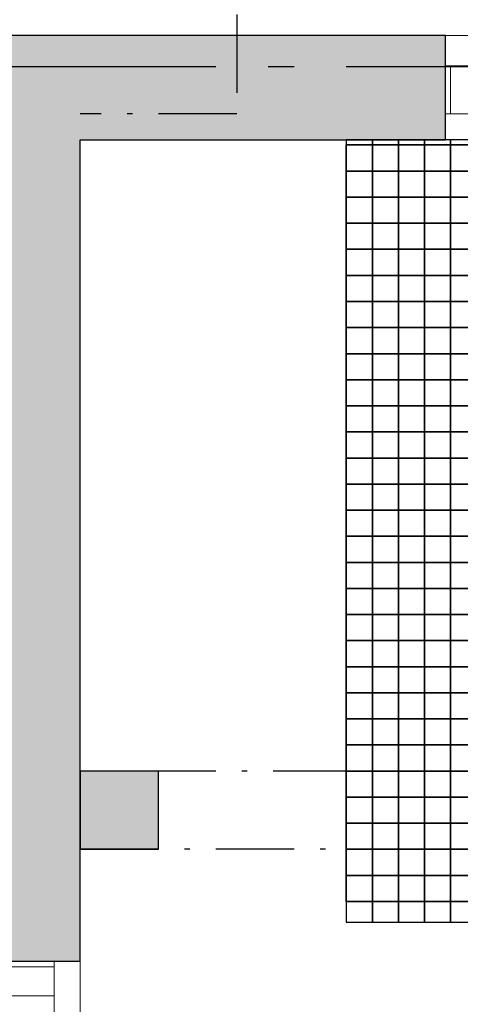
# Model space of a CAD drawing. Header units: millimetres. Extents: x 269 to 62306, y -15633 to 20300.
# Tile 81 of 90: x 53274 to 54118, y -297 to 1590. Entities that reach past the tile are written whole.
import ezdxf
from ezdxf.enums import TextEntityAlignment as Align

# ---------------------------------------------------------------- set-up
doc = ezdxf.new("R2010")
doc.units = ezdxf.units.MM
doc.header["$LTSCALE"] = 0.5
doc.header["$MEASUREMENT"] = 0
for name, pattern in [('Akselinje', [1500, 1000, -200, 100, -200]), ('Over snittplan', [520, 300, -100, 20, -100]), ('PLINE', [0])]:
    doc.linetypes.add(name, pattern=pattern)
for name, color, linetype in [('222- Søyler  (Skravur)(Nye konstruksjoner)', 7, 'Continuous'), ('222- Søyler (Nye konstruksjoner)', 7, 'Continuous'), ('232- Ikke-bærende yttervegger (Skravur)(Nye konstruksjoner)', 7, 'Continuous'), ('232- Ikke-bærende yttervegger(Nye konstruksjoner)', 7, 'Continuous'), ('244- Vinduer_ dører_ foldevegger(Nye konstruksjoner)', 7, 'Continuous'), ('265- Gesimser_ takrenner og nedløp', 7, 'Continuous'), ('265- Gesimser_ takrenner og nedløp(Nye konstruksjoner)', 7, 'Continuous'), ('712- Drenering (Nye konstruksjoner)', 7, 'Continuous'), ('82-- Modullinjer', 7, 'Continuous')]:
    doc.layers.add(name, color=color, linetype=linetype)
doc.layers.add('234- Vinduer_ dører_ porter(Nye konstruksjoner)', color=7, linetype='Continuous', lineweight=0)
doc.styles.add('GENERATED_STYLE_2', font='Arial Bold.ttf')

# ---------------------------------------------------------------- blocks, each defined once
blk = doc.blocks.new('*X192')
at = {"layer": '712- Drenering (Nye konstruksjoner)', "linetype": 'PLINE'}
for p, q in [((53950, 1360), (53950, 1350)), ((53950, 1350), (53950, 1360)), ((54000, 1360), (54000, 1350)), ((54000, 1350), (54000, 1360)), ((54050, 1360), (54050, 1350)), ((54050, 1350), (54050, 1360)), ((54100, 1360), (54100, 1350)), ((54100, 1350), (54100, 1360)), ((53900, 1350), (53950, 1350)), ((53950, 1350), (53900, 1350)), ((53900, 1300), (53900, 1350)), ((53950, 1350), (54000, 1350)), ((53950, 1350), (53950, 1300)), ((54000, 1350), (53950, 1350)), ((53950, 1300), (53950, 1350)), ((54000, 1350), (54050, 1350)), ((54000, 1350), (54000, 1300)), ((54050, 1350), (54000, 1350)), ((54000, 1300), (54000, 1350)), ((54050, 1350), (54100, 1350)), ((54050, 1350), (54050, 1300)), ((54100, 1350), (54050, 1350)), ((54050, 1300), (54050, 1350)), ((54100, 1350), (54150, 1350)), ((54100, 1350), (54100, 1300)), ((54150, 1350), (54100, 1350)), ((54100, 1300), (54100, 1350)), ((53900, 1300), (53950, 1300)), ((53950, 1300), (53900, 1300)), ((53900, 1250), (53900, 1300)), ((53950, 1300), (54000, 1300)), ((53950, 1300), (53950, 1250)), ((54000, 1300), (53950, 1300)), ((53950, 1250), (53950, 1300)), ((54000, 1300), (54050, 1300)), ((54000, 1300), (54000, 1250)), ((54050, 1300), (54000, 1300)), ((54000, 1250), (54000, 1300)), ((54050, 1300), (54100, 1300)), ((54050, 1300), (54050, 1250)), ((54100, 1300), (54050, 1300)), ((54050, 1250), (54050, 1300)), ((54100, 1300), (54150, 1300)), ((54100, 1300), (54100, 1250)), ((54150, 1300), (54100, 1300)), ((54100, 1250), (54100, 1300)), ((53900, 1250), (53950, 1250)), ((53950, 1250), (53900, 1250)), ((53900, 1200), (53900, 1250)), ((53950, 1250), (54000, 1250)), ((53950, 1250), (53950, 1200)), ((54000, 1250), (53950, 1250)), ((53950, 1200), (53950, 1250)), ((54000, 1250), (54050, 1250)), ((54000, 1250), (54000, 1200)), ((54050, 1250), (54000, 1250)), ((54000, 1200), (54000, 1250)), ((54050, 1250), (54100, 1250)), ((54050, 1250), (54050, 1200)), ((54100, 1250), (54050, 1250)), ((54050, 1200), (54050, 1250)), ((54100, 1250), (54150, 1250)), ((54100, 1250), (54100, 1200)), ((54150, 1250), (54100, 1250)), ((54100, 1200), (54100, 1250)), ((53900, 1200), (53950, 1200)), ((53950, 1200), (53900, 1200)), ((53900, 1150), (53900, 1200)), ((53950, 1200), (54000, 1200)), ((53950, 1200), (53950, 1150)), ((54000, 1200), (53950, 1200)), ((53950, 1150), (53950, 1200)), ((54000, 1200), (54050, 1200)), ((54000, 1200), (54000, 1150)), ((54050, 1200), (54000, 1200)), ((54000, 1150), (54000, 1200)), ((54050, 1200), (54100, 1200)), ((54050, 1200), (54050, 1150)), ((54100, 1200), (54050, 1200)), ((54050, 1150), (54050, 1200)), ((54100, 1200), (54150, 1200)), ((54100, 1200), (54100, 1150)), ((54150, 1200), (54100, 1200)), ((54100, 1150), (54100, 1200)), ((53900, 1150), (53950, 1150)), ((53950, 1150), (53900, 1150)), ((53900, 1100), (53900, 1150)), ((53950, 1150), (54000, 1150)), ((53950, 1150), (53950, 1100)), ((54000, 1150), (53950, 1150)), ((53950, 1100), (53950, 1150)), ((54000, 1150), (54050, 1150)), ((54000, 1150), (54000, 1100)), ((54050, 1150), (54000, 1150)), ((54000, 1100), (54000, 1150)), ((54050, 1150), (54100, 1150)), ((54050, 1150), (54050, 1100)), ((54100, 1150), (54050, 1150)), ((54050, 1100), (54050, 1150)), ((54100, 1150), (54150, 1150)), ((54100, 1150), (54100, 1100)), ((54150, 1150), (54100, 1150)), ((54100, 1100), (54100, 1150)), ((53900, 1100), (53950, 1100)), ((53950, 1100), (53900, 1100)), ((53900, 1050), (53900, 1100)), ((53950, 1100), (54000, 1100)), ((53950, 1100), (53950, 1050)), ((54000, 1100), (53950, 1100)), ((53950, 1050), (53950, 1100)), ((54000, 1100), (54050, 1100)), ((54000, 1100), (54000, 1050)), ((54050, 1100), (54000, 1100)), ((54000, 1050), (54000, 1100)), ((54050, 1100), (54100, 1100)), ((54050, 1100), (54050, 1050)), ((54100, 1100), (54050, 1100)), ((54050, 1050), (54050, 1100)), ((54100, 1100), (54150, 1100)), ((54100, 1100), (54100, 1050)), ((54150, 1100), (54100, 1100)), ((54100, 1050), (54100, 1100)), ((53900, 1050), (53950, 1050)), ((53950, 1050), (53900, 1050)), ((53900, 1000), (53900, 1050)), ((53950, 1050), (54000, 1050)), ((53950, 1050), (53950, 1000)), ((54000, 1050), (53950, 1050)), ((53950, 1000), (53950, 1050)), ((54000, 1050), (54050, 1050)), ((54000, 1050), (54000, 1000)), ((54050, 1050), (54000, 1050)), ((54000, 1000), (54000, 1050)), ((54050, 1050), (54100, 1050)), ((54050, 1050), (54050, 1000)), ((54100, 1050), (54050, 1050)), ((54050, 1000), (54050, 1050)), ((54100, 1050), (54150, 1050)), ((54100, 1050), (54100, 1000)), ((54150, 1050), (54100, 1050)), ((54100, 1000), (54100, 1050)), ((53900, 1000), (53950, 1000)), ((53950, 1000), (53900, 1000)), ((53900, 950), (53900, 1000)), ((53950, 1000), (54000, 1000)), ((53950, 1000), (53950, 950)), ((54000, 1000), (53950, 1000)), ((53950, 950), (53950, 1000)), ((54000, 1000), (54050, 1000)), ((54000, 1000), (54000, 950)), ((54050, 1000), (54000, 1000)), ((54000, 950), (54000, 1000)), ((54050, 1000), (54100, 1000)), ((54050, 1000), (54050, 950)), ((54100, 1000), (54050, 1000)), ((54050, 950), (54050, 1000)), ((54100, 1000), (54150, 1000)), ((54100, 1000), (54100, 950)), ((54150, 1000), (54100, 1000)), ((54100, 950), (54100, 1000)), ((53900, 950), (53950, 950)), ((53950, 950), (53900, 950)), ((53900, 900), (53900, 950)), ((53950, 950), (54000, 950)), ((53950, 950), (53950, 900)), ((54000, 950), (53950, 950)), ((53950, 900), (53950, 950)), ((54000, 950), (54050, 950)), ((54000, 950), (54000, 900)), ((54050, 950), (54000, 950)), ((54000, 900), (54000, 950)), ((54050, 950), (54100, 950)), ((54050, 950), (54050, 900)), ((54100, 950), (54050, 950)), ((54050, 900), (54050, 950)), ((54100, 950), (54150, 950)), ((54100, 950), (54100, 900)), ((54150, 950), (54100, 950)), ((54100, 900), (54100, 950)), ((53900, 900), (53950, 900)), ((53950, 900), (53900, 900)), ((53900, 850), (53900, 900)), ((53950, 900), (54000, 900)), ((53950, 900), (53950, 850)), ((54000, 900), (53950, 900)), ((53950, 850), (53950, 900)), ((54000, 900), (54050, 900)), ((54000, 900), (54000, 850)), ((54050, 900), (54000, 900)), ((54000, 850), (54000, 900)), ((54050, 900), (54100, 900)), ((54050, 900), (54050, 850)), ((54100, 900), (54050, 900)), ((54050, 850), (54050, 900)), ((54100, 900), (54150, 900)), ((54100, 900), (54100, 850)), ((54150, 900), (54100, 900)), ((54100, 850), (54100, 900)), ((53900, 850), (53950, 850)), ((53950, 850), (53900, 850)), ((53900, 800), (53900, 850)), ((53950, 850), (54000, 850)), ((53950, 850), (53950, 800)), ((54000, 850), (53950, 850)), ((53950, 800), (53950, 850)), ((54000, 850), (54050, 850)), ((54000, 850), (54000, 800)), ((54050, 850), (54000, 850)), ((54000, 800), (54000, 850)), ((54050, 850), (54100, 850)), ((54050, 850), (54050, 800)), ((54100, 850), (54050, 850)), ((54050, 800), (54050, 850)), ((54100, 850), (54150, 850)), ((54100, 850), (54100, 800)), ((54150, 850), (54100, 850)), ((54100, 800), (54100, 850)), ((53900, 800), (53950, 800)), ((53950, 800), (53900, 800)), ((53900, 750), (53900, 800)), ((53950, 800), (54000, 800)), ((53950, 800), (53950, 750)), ((54000, 800), (53950, 800)), ((53950, 750), (53950, 800)), ((54000, 800), (54050, 800)), ((54000, 800), (54000, 750)), ((54050, 800), (54000, 800)), ((54000, 750), (54000, 800)), ((54050, 800), (54100, 800)), ((54050, 800), (54050, 750)), ((54100, 800), (54050, 800)), ((54050, 750), (54050, 800)), ((54100, 800), (54150, 800)), ((54100, 800), (54100, 750)), ((54150, 800), (54100, 800)), ((54100, 750), (54100, 800)), ((53900, 750), (53950, 750)), ((53950, 750), (53900, 750)), ((53900, 700), (53900, 750)), ((53950, 750), (54000, 750)), ((53950, 750), (53950, 700)), ((54000, 750), (53950, 750)), ((53950, 700), (53950, 750)), ((54000, 750), (54050, 750)), ((54000, 750), (54000, 700)), ((54050, 750), (54000, 750)), ((54000, 700), (54000, 750)), ((54050, 750), (54100, 750)), ((54050, 750), (54050, 700)), ((54100, 750), (54050, 750)), ((54050, 700), (54050, 750)), ((54100, 750), (54150, 750)), ((54100, 750), (54100, 700)), ((54150, 750), (54100, 750)), ((54100, 700), (54100, 750)), ((53900, 700), (53950, 700)), ((53950, 700), (53900, 700)), ((53900, 650), (53900, 700)), ((53950, 700), (54000, 700)), ((53950, 700), (53950, 650)), ((54000, 700), (53950, 700)), ((53950, 650), (53950, 700)), ((54000, 700), (54050, 700)), ((54000, 700), (54000, 650)), ((54050, 700), (54000, 700)), ((54000, 650), (54000, 700)), ((54050, 700), (54100, 700)), ((54050, 700), (54050, 650)), ((54100, 700), (54050, 700)), ((54050, 650), (54050, 700)), ((54100, 700), (54150, 700)), ((54100, 700), (54100, 650)), ((54150, 700), (54100, 700)), ((54100, 650), (54100, 700)), ((53900, 650), (53950, 650)), ((53950, 650), (53900, 650)), ((53900, 600), (53900, 650)), ((53950, 650), (54000, 650)), ((53950, 650), (53950, 600)), ((54000, 650), (53950, 650)), ((53950, 600), (53950, 650)), ((54000, 650), (54050, 650)), ((54000, 650), (54000, 600)), ((54050, 650), (54000, 650)), ((54000, 600), (54000, 650)), ((54050, 650), (54100, 650)), ((54050, 650), (54050, 600)), ((54100, 650), (54050, 650)), ((54050, 600), (54050, 650)), ((54100, 650), (54150, 650)), ((54100, 650), (54100, 600)), ((54150, 650), (54100, 650)), ((54100, 600), (54100, 650)), ((53900, 600), (53950, 600)), ((53950, 600), (53900, 600)), ((53900, 550), (53900, 600)), ((53950, 600), (54000, 600)), ((53950, 600), (53950, 550)), ((54000, 600), (53950, 600)), ((53950, 550), (53950, 600)), ((54000, 600), (54050, 600)), ((54000, 600), (54000, 550)), ((54050, 600), (54000, 600)), ((54000, 550), (54000, 600)), ((54050, 600), (54100, 600)), ((54050, 600), (54050, 550)), ((54100, 600), (54050, 600)), ((54050, 550), (54050, 600)), ((54100, 600), (54150, 600)), ((54100, 600), (54100, 550)), ((54150, 600), (54100, 600)), ((54100, 550), (54100, 600)), ((53900, 550), (53950, 550)), ((53950, 550), (53900, 550)), ((53900, 500), (53900, 550)), ((53950, 550), (54000, 550)), ((53950, 550), (53950, 500)), ((54000, 550), (53950, 550)), ((53950, 500), (53950, 550)), ((54000, 550), (54050, 550)), ((54000, 550), (54000, 500)), ((54050, 550), (54000, 550)), ((54000, 500), (54000, 550)), ((54050, 550), (54100, 550)), ((54050, 550), (54050, 500)), ((54100, 550), (54050, 550)), ((54050, 500), (54050, 550)), ((54100, 550), (54150, 550)), ((54100, 550), (54100, 500)), ((54150, 550), (54100, 550)), ((54100, 500), (54100, 550)), ((53900, 500), (53950, 500)), ((53950, 500), (53900, 500)), ((53900, 450), (53900, 500)), ((53950, 500), (54000, 500)), ((53950, 500), (53950, 450)), ((54000, 500), (53950, 500)), ((53950, 450), (53950, 500)), ((54000, 500), (54050, 500)), ((54000, 500), (54000, 450)), ((54050, 500), (54000, 500)), ((54000, 450), (54000, 500)), ((54050, 500), (54100, 500)), ((54050, 500), (54050, 450)), ((54100, 500), (54050, 500)), ((54050, 450), (54050, 500)), ((54100, 500), (54150, 500)), ((54100, 500), (54100, 450)), ((54150, 500), (54100, 500)), ((54100, 450), (54100, 500)), ((53900, 450), (53950, 450)), ((53950, 450), (53900, 450)), ((53900, 400), (53900, 450)), ((53950, 450), (54000, 450)), ((53950, 450), (53950, 400)), ((54000, 450), (53950, 450)), ((53950, 400), (53950, 450)), ((54000, 450), (54050, 450)), ((54000, 450), (54000, 400)), ((54050, 450), (54000, 450)), ((54000, 400), (54000, 450)), ((54050, 450), (54100, 450)), ((54050, 450), (54050, 400)), ((54100, 450), (54050, 450)), ((54050, 400), (54050, 450)), ((54100, 450), (54150, 450)), ((54100, 450), (54100, 400)), ((54150, 450), (54100, 450)), ((54100, 400), (54100, 450)), ((53900, 400), (53950, 400)), ((53950, 400), (53900, 400)), ((53900, 350), (53900, 400)), ((53950, 400), (54000, 400)), ((53950, 400), (53950, 350)), ((54000, 400), (53950, 400)), ((53950, 350), (53950, 400)), ((54000, 400), (54050, 400)), ((54000, 400), (54000, 350)), ((54050, 400), (54000, 400)), ((54000, 350), (54000, 400)), ((54050, 400), (54100, 400)), ((54050, 400), (54050, 350)), ((54100, 400), (54050, 400)), ((54050, 350), (54050, 400)), ((54100, 400), (54150, 400)), ((54100, 400), (54100, 350)), ((54150, 400), (54100, 400)), ((54100, 350), (54100, 400)), ((53900, 350), (53950, 350)), ((53950, 350), (53900, 350)), ((53900, 300), (53900, 350)), ((53950, 350), (54000, 350)), ((53950, 350), (53950, 300)), ((54000, 350), (53950, 350)), ((53950, 300), (53950, 350)), ((54000, 350), (54050, 350)), ((54000, 350), (54000, 300)), ((54050, 350), (54000, 350)), ((54000, 300), (54000, 350)), ((54050, 350), (54100, 350)), ((54050, 350), (54050, 300)), ((54100, 350), (54050, 350)), ((54050, 300), (54050, 350)), ((54100, 350), (54150, 350)), ((54100, 350), (54100, 300)), ((54150, 350), (54100, 350)), ((54100, 300), (54100, 350)), ((53900, 300), (53950, 300)), ((53950, 300), (53900, 300)), ((53900, 250), (53900, 300)), ((53950, 300), (54000, 300)), ((53950, 300), (53950, 250)), ((54000, 300), (53950, 300)), ((53950, 250), (53950, 300)), ((54000, 300), (54050, 300)), ((54000, 300), (54000, 250)), ((54050, 300), (54000, 300)), ((54000, 250), (54000, 300)), ((54050, 300), (54100, 300)), ((54050, 300), (54050, 250)), ((54100, 300), (54050, 300)), ((54050, 250), (54050, 300)), ((54100, 300), (54150, 300)), ((54100, 300), (54100, 250)), ((54150, 300), (54100, 300)), ((54100, 250), (54100, 300)), ((53900, 250), (53950, 250)), ((53950, 250), (53900, 250)), ((53900, 200), (53900, 250)), ((53950, 250), (54000, 250)), ((53950, 250), (53950, 200)), ((54000, 250), (53950, 250)), ((53950, 200), (53950, 250)), ((54000, 250), (54050, 250)), ((54000, 250), (54000, 200)), ((54050, 250), (54000, 250)), ((54000, 200), (54000, 250)), ((54050, 250), (54100, 250)), ((54050, 250), (54050, 200)), ((54100, 250), (54050, 250)), ((54050, 200), (54050, 250)), ((54100, 250), (54150, 250)), ((54100, 250), (54100, 200)), ((54150, 250), (54100, 250)), ((54100, 200), (54100, 250)), ((53900, 200), (53950, 200)), ((53950, 200), (53900, 200)), ((53900, 150), (53900, 200)), ((53950, 200), (54000, 200)), ((53950, 200), (53950, 150)), ((54000, 200), (53950, 200)), ((53950, 150), (53950, 200)), ((54000, 200), (54050, 200)), ((54000, 200), (54000, 150)), ((54050, 200), (54000, 200)), ((54000, 150), (54000, 200)), ((54050, 200), (54100, 200)), ((54050, 200), (54050, 150)), ((54100, 200), (54050, 200)), ((54050, 150), (54050, 200)), ((54100, 200), (54150, 200)), ((54100, 200), (54100, 150)), ((54150, 200), (54100, 200)), ((54100, 150), (54100, 200)), ((53900, 150), (53950, 150)), ((53950, 150), (53900, 150)), ((53900, 100), (53900, 150)), ((53950, 150), (54000, 150)), ((53950, 150), (53950, 100)), ((54000, 150), (53950, 150)), ((53950, 100), (53950, 150)), ((54000, 150), (54050, 150)), ((54000, 150), (54000, 100)), ((54050, 150), (54000, 150)), ((54000, 100), (54000, 150)), ((54050, 150), (54100, 150)), ((54050, 150), (54050, 100)), ((54100, 150), (54050, 150)), ((54050, 100), (54050, 150)), ((54100, 150), (54150, 150)), ((54100, 150), (54100, 100)), ((54150, 150), (54100, 150)), ((54100, 100), (54100, 150)), ((53900, 100), (53950, 100)), ((53950, 100), (53900, 100)), ((53900, 50), (53900, 100)), ((53950, 100), (54000, 100)), ((53950, 100), (53950, 50)), ((54000, 100), (53950, 100)), ((53950, 50), (53950, 100)), ((54000, 100), (54050, 100)), ((54000, 100), (54000, 50)), ((54050, 100), (54000, 100)), ((54000, 50), (54000, 100)), ((54050, 100), (54100, 100)), ((54050, 100), (54050, 50)), ((54100, 100), (54050, 100)), ((54050, 50), (54050, 100)), ((54100, 100), (54150, 100)), ((54100, 100), (54100, 50)), ((54150, 100), (54100, 100)), ((54100, 50), (54100, 100)), ((53900, 50), (53950, 50)), ((53950, 50), (53900, 50)), ((53900, 0), (53900, 50)), ((53950, 50), (54000, 50)), ((53950, 50), (53950, 0)), ((54000, 50), (53950, 50)), ((53950, 0), (53950, 50)), ((54000, 50), (54050, 50)), ((54000, 50), (54000, 0)), ((54050, 50), (54000, 50)), ((54000, 0), (54000, 50)), ((54050, 50), (54100, 50)), ((54050, 50), (54050, 0)), ((54100, 50), (54050, 50)), ((54050, 0), (54050, 50)), ((54100, 50), (54150, 50)), ((54100, 50), (54100, 0)), ((54150, 50), (54100, 50)), ((54100, 0), (54100, 50)), ((53900, 0), (53950, 0)), ((53900, -50), (53900, 0)), ((53950, 0), (54000, 0)), ((53950, 0), (53950, -50)), ((53950, -50), (53950, 0)), ((54000, 0), (54050, 0)), ((54000, 0), (54000, -50)), ((54000, -50), (54000, 0)), ((54050, 0), (54100, 0)), ((54050, 0), (54050, -50)), ((54050, -50), (54050, 0)), ((54100, 0), (54150, 0)), ((54100, 0), (54100, -50)), ((54100, -50), (54100, 0)), ((53950, 0), (53900, 0)), ((54000, 0), (53950, 0)), ((54050, 0), (54000, 0)), ((54100, 0), (54050, 0)), ((54150, 0), (54100, 0)), ((53900, -50), (53950, -50)), ((53950, -50), (53900, -50)), ((53900, -100), (53900, -50)), ((53950, -50), (54000, -50)), ((53950, -50), (53950, -100)), ((54000, -50), (53950, -50)), ((53950, -100), (53950, -50)), ((54000, -50), (54050, -50)), ((54000, -50), (54000, -100)), ((54050, -50), (54000, -50)), ((54000, -100), (54000, -50)), ((54050, -50), (54100, -50)), ((54050, -50), (54050, -100)), ((54100, -50), (54050, -50)), ((54050, -100), (54050, -50)), ((54100, -50), (54150, -50)), ((54100, -50), (54100, -100)), ((54150, -50), (54100, -50)), ((54100, -100), (54100, -50)), ((53900, -100), (53950, -100)), ((53950, -100), (53900, -100)), ((53950, -100), (54000, -100)), ((53950, -100), (53950, -140)), ((54000, -100), (53950, -100)), ((53950, -140), (53950, -100)), ((54000, -100), (54050, -100)), ((54000, -100), (54000, -140)), ((54050, -100), (54000, -100)), ((54000, -140), (54000, -100)), ((54050, -100), (54100, -100)), ((54050, -100), (54050, -140)), ((54100, -100), (54050, -100)), ((54050, -140), (54050, -100)), ((54100, -100), (54150, -100)), ((54100, -100), (54100, -140)), ((54150, -100), (54100, -100)), ((54100, -140), (54100, -100))]:
    blk.add_line(p, q, dxfattribs=at)
blk = doc.blocks.new('Vindu_5')
at = {"layer": '234- Vinduer_ dører_ porter(Nye konstruksjoner)', "linetype": 'PLINE'}
for p, q in [((-955, 50), (955, 50)), ((-889, 0), (889, 0)), ((889, -92), (889, 0)), ((889, 0), (945, 0)), ((945, 0), (955, 0)), ((945, -92), (945, 0))]:
    blk.add_line(p, q, dxfattribs=at)
at = {"layer": '244- Vinduer_ dører_ foldevegger(Nye konstruksjoner)', "linetype": 'PLINE'}
for p, q in [((955, 50), (955, 0)), ((955, 0), (955, -92)), ((955, 0), (955, -92))]:
    blk.add_line(p, q, dxfattribs=at)
blk = doc.blocks.new('Dør_6')
at = {"layer": '234- Vinduer_ dører_ porter(Nye konstruksjoner)', "linetype": 'PLINE'}
for p, q in [((495, 0), (495, 990)), ((-555, 50), (555, 50)), ((-545, 0), (-555, 0)), ((-555, 0), (-555, -92)), ((-495, 0), (-545, 0)), ((-545, 0), (-545, -92)), ((-495, 0), (495, 0)), ((-495, -92), (-495, 0)), ((545, 0), (495, 0)), ((495, 0), (495, -92)), ((545, 0), (555, 0)), ((545, -92), (545, 0)), ((555, 0), (555, -92)), ((-545, -92), (-555, -92)), ((-545, -92), (-495, -92)), ((495, -92), (-495, -92)), ((495, -92), (545, -92)), ((545, -92), (555, -92)), ((-555, -150), (555, -150))]:
    blk.add_line(p, q, dxfattribs=at)
blk.add_arc((495, 0), 990, 90, 180, dxfattribs=at)
at = {"layer": '244- Vinduer_ dører_ foldevegger(Nye konstruksjoner)', "linetype": 'PLINE'}
for p, q in [((-555, 50), (-555, 0)), ((555, 50), (555, 0)), ((-555, 0), (-555, -92)), ((-555, 0), (-555, -92)), ((555, 0), (555, -92)), ((555, 0), (555, -92)), ((-555, -92), (-555, -150)), ((555, -92), (555, -150))]:
    blk.add_line(p, q, dxfattribs=at)
blk = doc.blocks.new('Standard grid marker_4')
at = {"layer": '82-- Modullinjer', "linetype": 'Akselinje'}
blk.add_line((200, 0), (53500, 0), dxfattribs=at)
at = {"layer": '82-- Modullinjer', "style": 'GENERATED_STYLE_2'}
blk.add_attdef('AC_MarkerText_1', text='', height=250, rotation=180, dxfattribs=at).set_placement((54000, -239.3), align=Align.TOP_CENTER)

msp = doc.modelspace()

# ---------------------------------------------------------------- hatches: boundary and pattern name
at = {"layer": '222- Søyler  (Skravur)(Nye konstruksjoner)', "linetype": 'Continuous'}
msp.add_hatch(color=256, dxfattribs=at).paths.add_polyline_path([(53540, 0), (53540, 150), (53390, 150), (53390, 0)])
at = {"layer": '232- Ikke-bærende yttervegger (Skravur)(Nye konstruksjoner)', "linetype": 'Continuous'}
for points in [[(53040, 1560), (53040, -215), (53390, -215), (53390, 1560)], [(53390, 1560), (53390, 1360), (54090, 1360), (54090, 1560)]]:
    msp.add_hatch(color=256, dxfattribs=at).paths.add_polyline_path(points)

# ---------------------------------------------------------------- linework, layer by layer
at = {"layer": '222- Søyler (Nye konstruksjoner)', "linetype": 'PLINE', "flags": 128}
msp.add_lwpolyline([(53540, 0), (53540, 150), (53390, 150), (53390, 0)], close=True, dxfattribs=at)
at = {"layer": '232- Ikke-bærende yttervegger(Nye konstruksjoner)', "linetype": 'PLINE'}
for p, q in [((54090, 1502), (54090, 1560)), ((54090, 1410), (54090, 1502)), ((54090, 1360), (54090, 1410)), ((53340, -215), (53248, -215)), ((53390, -215), (53340, -215))]:
    msp.add_line(p, q, dxfattribs=at)
at = {"layer": '232- Ikke-bærende yttervegger(Nye konstruksjoner)', "linetype": 'PLINE', "flags": 128}
for points in [[(53390, 1560), (53240, 1560)], [(54090, 1560), (53390, 1560)], [(53390, -215), (53390, 1360)], [(53390, 1360), (54090, 1360)]]:
    msp.add_lwpolyline(points, dxfattribs=at)
at = {"layer": '265- Gesimser_ takrenner og nedløp', "linetype": 'Over snittplan'}
msp.add_line((53690, 14600), (53690, 1410), dxfattribs=at)
at = {"layer": '265- Gesimser_ takrenner og nedløp(Nye konstruksjoner)', "linetype": 'Over snittplan'}
for p, q in [((53690, 1410), (53390, 1410)), ((60150, 150), (53390, 150)), ((53390, 150), (53390, 0)), ((60300, 0), (53390, 0)), ((60300, 0), (53390, 0))]:
    msp.add_line(p, q, dxfattribs=at)
at = {"layer": '712- Drenering (Nye konstruksjoner)', "linetype": 'PLINE', "flags": 128}
msp.add_lwpolyline([(55400, -140), (55400, 1360), (53900, 1360), (53900, -140)], close=True, dxfattribs=at)

# ---------------------------------------------------------------- block references
at = {"layer": '244- Vinduer_ dører_ foldevegger(Nye konstruksjoner)', "linetype": 'PLINE', "zscale": 1000, "rotation": 180}
msp.add_blockref('Dør_6', (54645, 1410), dxfattribs=at)
at = {"layer": '244- Vinduer_ dører_ foldevegger(Nye konstruksjoner)', "linetype": 'PLINE', "xscale": -1, "zscale": 1000, "rotation": 270}
msp.add_blockref('Vindu_5', (53340, -1170), dxfattribs=at)
at = {"layer": '712- Drenering (Nye konstruksjoner)', "linetype": 'PLINE'}
msp.add_blockref('*X192', (0, 0), dxfattribs=at)
at = {"layer": '82-- Modullinjer', "linetype": 'PLINE', "zscale": 1000, "rotation": 180}
msp.add_blockref('Standard grid marker_4', (54600, 1500), dxfattribs=at)

doc.saveas('drawing.dxf')
